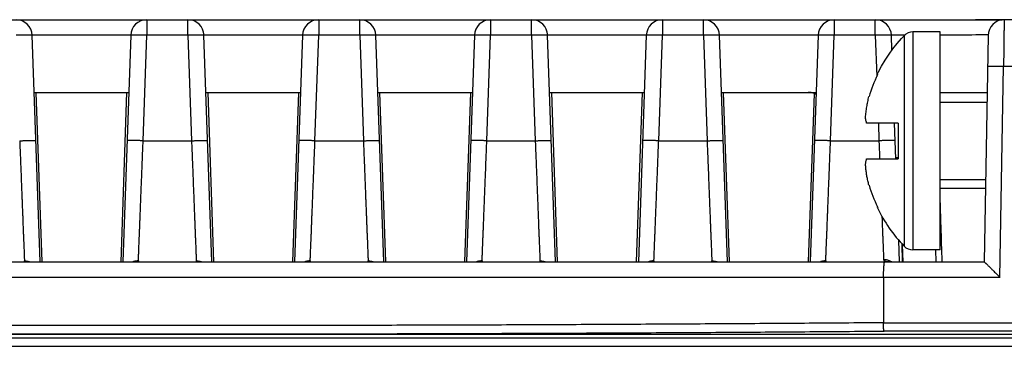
# Model space of a CAD drawing. Header units: inches. Extents: x 0 to 34, y 0 to 22.
# Tile 27 of 78: x 16.6 to 17.8, y 5 to 5.4. Entities that reach past the tile are written whole.
import ezdxf

# ---------------------------------------------------------------- set-up
doc = ezdxf.new("R2010")
doc.units = ezdxf.units.IN
doc.header["$LTSCALE"] = 1.87
doc.header["$MEASUREMENT"] = 0
doc.layers.get('0').update_dxf_attribs({"linetype": 'CONTINUOUS'})

msp = doc.modelspace()

# ---------------------------------------------------------------- linework, layer by layer
at = {"color": 7, "linetype": 'CONTINUOUS'}
for p, q in [((15.5487, 5.3987), (17.7802, 5.3987)), ((16.7529, 5.3987), (16.7529, 5.3794)), ((16.8038, 5.3794), (16.8038, 5.3987)), ((16.9659, 5.3987), (16.9659, 5.3794)), ((17.0168, 5.3794), (17.0168, 5.3987)), ((17.1789, 5.3987), (17.1789, 5.3794)), ((17.2298, 5.3794), (17.2298, 5.3987)), ((17.3919, 5.3987), (17.3919, 5.3794)), ((17.4428, 5.3794), (17.4428, 5.3987)), ((17.6049, 5.3987), (17.6049, 5.3794)), ((17.6558, 5.3794), (17.6558, 5.3987)), ((18.1232, 5.3987), (17.7803, 5.3987)), ((17.8134, 5.3986), (17.8102, 5.3986)), ((17.8102, 5.3986), (17.8102, 5.3986)), ((17.7362, 5.3835), (17.7023, 5.3835)), ((17.7023, 5.3835), (17.7023, 5.1135)), ((17.7362, 5.1135), (17.7362, 5.3835)), ((16.7329, 5.3796), (16.6107, 5.3796)), ((16.6205, 5.0987), (16.6107, 5.3794)), ((16.7329, 5.3794), (16.7231, 5.0987)), ((16.7483, 5.2487), (16.7529, 5.3794)), ((16.8038, 5.3794), (16.7529, 5.3794)), ((16.8038, 5.3794), (16.8083, 5.2487)), ((16.9459, 5.3796), (16.8237, 5.3796)), ((16.8335, 5.0987), (16.8237, 5.3794)), ((16.9459, 5.3794), (16.9361, 5.0987)), ((16.9613, 5.2487), (16.9659, 5.3794)), ((17.0168, 5.3794), (16.9659, 5.3794)), ((17.0168, 5.3794), (17.0213, 5.2487)), ((17.1589, 5.3796), (17.0367, 5.3796)), ((17.0465, 5.0987), (17.0367, 5.3794)), ((17.1589, 5.3794), (17.1491, 5.0987)), ((17.1743, 5.2487), (17.1789, 5.3794)), ((17.2298, 5.3794), (17.1789, 5.3794)), ((17.2298, 5.3794), (17.2343, 5.2487)), ((17.3719, 5.3796), (17.2497, 5.3796)), ((17.2595, 5.0987), (17.2497, 5.3794)), ((17.3719, 5.3794), (17.3621, 5.0987)), ((17.3873, 5.2487), (17.3919, 5.3794)), ((17.4428, 5.3794), (17.3919, 5.3794)), ((17.4428, 5.3794), (17.4473, 5.2487)), ((17.5849, 5.3796), (17.4627, 5.3796)), ((17.4725, 5.0987), (17.4627, 5.3794)), ((17.5849, 5.3794), (17.5751, 5.0987)), ((17.6003, 5.2487), (17.6049, 5.3794)), ((17.6558, 5.3794), (17.6049, 5.3794)), ((17.6558, 5.3794), (17.6575, 5.3283)), ((17.6764, 5.3609), (17.6757, 5.3794)), ((17.6914, 5.3788), (17.6914, 5.1181)), ((17.7955, 5.3791), (17.7906, 5.0987)), ((17.8103, 5.0794), (17.8148, 5.3408)), ((18.1132, 5.3408), (17.8148, 5.3408)), ((16.6132, 5.3087), (16.7304, 5.3087)), ((16.6153, 5.3087), (16.6226, 5.0987)), ((16.721, 5.0987), (16.7283, 5.3087)), ((16.8262, 5.3087), (16.9434, 5.3087)), ((16.8283, 5.3087), (16.8356, 5.0987)), ((16.934, 5.0987), (16.9413, 5.3087)), ((17.0392, 5.3087), (17.1564, 5.3087)), ((17.0413, 5.3087), (17.0486, 5.0987)), ((17.147, 5.0987), (17.1543, 5.3087)), ((17.2522, 5.3087), (17.3694, 5.3087)), ((17.2543, 5.3087), (17.2616, 5.0987)), ((17.36, 5.0987), (17.3673, 5.3087)), ((17.4652, 5.3087), (17.5824, 5.3087)), ((17.4673, 5.3087), (17.4746, 5.0987)), ((17.7362, 5.3087), (17.7943, 5.3087)), ((17.573, 5.0987), (17.5803, 5.3071)), ((17.7362, 5.2965), (17.7941, 5.2965)), ((17.6842, 5.2705), (17.6451, 5.2705)), ((17.6596, 5.2705), (17.6603, 5.2487)), ((17.6811, 5.2265), (17.6795, 5.2705)), ((17.6842, 5.2705), (17.6842, 5.2265)), ((16.7483, 5.2487), (16.8083, 5.2487)), ((16.9613, 5.2487), (17.0213, 5.2487)), ((17.1743, 5.2487), (17.2343, 5.2487)), ((17.3873, 5.2487), (17.4473, 5.2487)), ((17.6003, 5.2487), (17.6603, 5.2487)), ((17.6451, 5.2265), (17.6842, 5.2265)), ((17.681, 5.228), (17.6842, 5.228)), ((17.7362, 5.2005), (17.7924, 5.2005)), ((17.7922, 5.1894), (17.7362, 5.1894)), ((17.6846, 5.1257), (17.6855, 5.0987)), ((17.6885, 5.1214), (17.6893, 5.0987)), ((17.6902, 5.0987), (17.6894, 5.1203)), ((17.7362, 5.1135), (17.7023, 5.1135)), ((17.7304, 5.1135), (17.7308, 5.0987)), ((15.7905, 5.0987), (17.7906, 5.0987)), ((17.8103, 5.0794), (15.7905, 5.0794)), ((17.6659, 5.0794), (17.6659, 5.0232)), ((17.6659, 5.0232), (18.0074, 5.0232)), ((15.6389, 5.009), (18.0035, 5.009)), ((18.0035, 5.004), (15.6389, 5.004)), ((18.0074, 5.0129), (17.6666, 5.0129)), ((15.6639, 4.994), (17.9785, 4.994))]:
    msp.add_line(p, q, dxfattribs=at)
for points in [[(17.8102, 5.3986), (17.8004, 5.3986), (17.7901, 5.3987), (17.7802, 5.3987)], [(17.6584, 5.3315), (17.6598, 5.3341), (17.6636, 5.3413), (17.668, 5.3486), (17.6728, 5.356), (17.6776, 5.3626), (17.6827, 5.3691), (17.6884, 5.3755), (17.6914, 5.3788)], [(16.6069, 5.0987), (16.6065, 5.0987), (16.6062, 5.0987), (16.606, 5.0988), (16.6059, 5.0988), (16.6059, 5.0988)], [(16.7377, 5.0988), (16.7377, 5.0988), (16.7377, 5.0988), (16.7376, 5.0988), (16.7374, 5.0987), (16.7371, 5.0987), (16.7367, 5.0987)], [(16.8199, 5.0987), (16.8195, 5.0987), (16.8192, 5.0987), (16.819, 5.0988), (16.8189, 5.0988), (16.8189, 5.0988)], [(16.9507, 5.0988), (16.9507, 5.0988), (16.9507, 5.0988), (16.9506, 5.0988), (16.9504, 5.0987), (16.9501, 5.0987), (16.9497, 5.0987)], [(17.0329, 5.0987), (17.0325, 5.0987), (17.0322, 5.0987), (17.032, 5.0988), (17.0319, 5.0988), (17.0319, 5.0988)], [(17.1637, 5.0988), (17.1637, 5.0988), (17.1637, 5.0988), (17.1636, 5.0988), (17.1634, 5.0987), (17.1631, 5.0987), (17.1627, 5.0987)], [(17.2459, 5.0987), (17.2455, 5.0987), (17.2452, 5.0987), (17.245, 5.0988), (17.2449, 5.0988), (17.2449, 5.0988)], [(17.3767, 5.0988), (17.3767, 5.0988), (17.3767, 5.0988), (17.3766, 5.0988), (17.3764, 5.0987), (17.3761, 5.0987), (17.3757, 5.0987)], [(17.4589, 5.0987), (17.4585, 5.0987), (17.4582, 5.0987), (17.458, 5.0988), (17.4579, 5.0988), (17.4579, 5.0988)], [(17.5897, 5.0988), (17.5897, 5.0988), (17.5897, 5.0988), (17.5896, 5.0988), (17.5894, 5.0987), (17.5891, 5.0987), (17.5887, 5.0987)], [(17.6763, 5.0987), (17.6755, 5.0987), (17.6748, 5.0988), (17.6743, 5.0988), (17.6738, 5.0988), (17.6735, 5.0988), (17.6734, 5.0989), (17.6733, 5.0989)]]:
    msp.add_lwpolyline(points, dxfattribs=at)
for centre, radius, start, end in [((16.5908, 5.3787), 0.02, 2, 90), ((16.7529, 5.3787), 0.02, 90, 178), ((16.8038, 5.3787), 0.02, 2, 90), ((16.9659, 5.3787), 0.02, 90, 178), ((17.0168, 5.3787), 0.02, 2, 90), ((17.1789, 5.3787), 0.02, 90, 178), ((17.2298, 5.3787), 0.02, 2, 90), ((17.3919, 5.3787), 0.02, 90, 178), ((17.4428, 5.3787), 0.02, 2, 90), ((17.6049, 5.3787), 0.02, 90, 178), ((17.6558, 5.3787), 0.02, 2, 90), ((17.8155, 5.3787), 0.02, 90, 179), ((17.7023, 5.3685), 0.015, 90, 136.356), ((17.8281, 5.2485), 0.1883, 154.2557, 163.0216), ((17.5724, 5.2887), 0.02, 60.3078, 90), ((17.5744, 5.2887), 0.02, 66.6251, 90), ((17.8281, 5.2485), 0.1883, 196.9784, 205.7443), ((17.8281, 5.2485), 0.1889, 206.0813, 223.644), ((17.7023, 5.1285), 0.015, 223.644, 270)]:
    msp.add_arc(centre, radius, start, end, dxfattribs=at)
for points, knots in [([(17.7803, 5.3987), (17.7827, 5.3987), (17.7877, 5.3987), (17.7952, 5.3986), (17.8027, 5.3986), (17.8077, 5.3986), (17.8102, 5.3986)], [0, 0, 0, 0, 0.246547, 0.497917, 0.749945, 1, 1, 1, 1]), ([(17.8102, 5.3986), (17.8105, 5.3986), (17.8112, 5.3986), (17.8121, 5.3986), (17.8127, 5.3986), (17.8131, 5.3986)], [0, 0, 0, 0, 0.341246, 0.674536, 1, 1, 1, 1]), ([(17.8155, 5.3987), (17.8155, 5.3987), (17.8155, 5.3985), (17.8155, 5.3982), (17.8155, 5.3976), (17.8155, 5.3967), (17.8155, 5.3956), (17.8154, 5.3943), (17.8154, 5.3927), (17.8154, 5.391), (17.8154, 5.389), (17.8154, 5.3868), (17.8153, 5.3844), (17.8153, 5.3818), (17.8153, 5.3791), (17.8152, 5.3762), (17.8152, 5.3731), (17.8152, 5.3699), (17.8151, 5.3666), (17.8151, 5.3631), (17.815, 5.3596), (17.815, 5.3559), (17.8149, 5.3522), (17.8149, 5.3485), (17.8149, 5.3446), (17.8148, 5.3421), (17.8148, 5.3408)], [0, 0, 0, 0, 0.002121, 0.008476, 0.019037, 0.033763, 0.052594, 0.07545, 0.102241, 0.132855, 0.167167, 0.205038, 0.246311, 0.290819, 0.338377, 0.388792, 0.441857, 0.497355, 0.555058, 0.61473, 0.676126, 0.738997, 0.803083, 0.868124, 0.933853, 1, 1, 1, 1]), ([(16.6107, 5.3794), (16.6107, 5.3795), (16.6106, 5.3795), (16.6104, 5.3795), (16.6101, 5.3796), (16.6096, 5.3796), (16.609, 5.3797), (16.6083, 5.3797), (16.6074, 5.3797), (16.6065, 5.3797), (16.6054, 5.3797), (16.6043, 5.3797), (16.603, 5.3797), (16.6017, 5.3797), (16.6002, 5.3797), (16.5988, 5.3797), (16.5972, 5.3796), (16.5956, 5.3796), (16.594, 5.3795), (16.5924, 5.3795), (16.5913, 5.3795), (16.5908, 5.3794)], [0, 0, 0, 0, 0.004457, 0.015045, 0.032194, 0.055875, 0.085959, 0.122256, 0.164525, 0.212485, 0.26581, 0.324141, 0.387082, 0.454204, 0.525051, 0.59914, 0.675969, 0.755013, 0.835734, 0.917582, 1, 1, 1, 1]), ([(16.7529, 5.3794), (16.7523, 5.3795), (16.7512, 5.3795), (16.7496, 5.3795), (16.748, 5.3796), (16.7464, 5.3796), (16.7449, 5.3797), (16.7434, 5.3797), (16.742, 5.3797), (16.7406, 5.3797), (16.7394, 5.3797), (16.7382, 5.3797), (16.7371, 5.3797), (16.7362, 5.3797), (16.7353, 5.3797), (16.7346, 5.3797), (16.734, 5.3796), (16.7335, 5.3796), (16.7332, 5.3795), (16.733, 5.3795), (16.7329, 5.3795), (16.7329, 5.3794)], [0, 0, 0, 0, 0.082418, 0.164266, 0.244987, 0.324031, 0.40086, 0.474949, 0.545796, 0.612918, 0.675859, 0.73419, 0.787515, 0.835475, 0.877744, 0.914041, 0.944125, 0.967806, 0.984955, 0.995543, 1, 1, 1, 1]), ([(16.8237, 5.3794), (16.8237, 5.3795), (16.8236, 5.3795), (16.8234, 5.3795), (16.8231, 5.3796), (16.8226, 5.3796), (16.822, 5.3797), (16.8213, 5.3797), (16.8204, 5.3797), (16.8195, 5.3797), (16.8184, 5.3797), (16.8173, 5.3797), (16.816, 5.3797), (16.8147, 5.3797), (16.8132, 5.3797), (16.8118, 5.3797), (16.8102, 5.3796), (16.8086, 5.3796), (16.807, 5.3795), (16.8054, 5.3795), (16.8043, 5.3795), (16.8038, 5.3794)], [0, 0, 0, 0, 0.004457, 0.015045, 0.032194, 0.055875, 0.085959, 0.122256, 0.164525, 0.212485, 0.26581, 0.324141, 0.387082, 0.454204, 0.525051, 0.59914, 0.675969, 0.755013, 0.835734, 0.917582, 1, 1, 1, 1]), ([(16.9659, 5.3794), (16.9653, 5.3795), (16.9642, 5.3795), (16.9626, 5.3795), (16.961, 5.3796), (16.9594, 5.3796), (16.9579, 5.3797), (16.9564, 5.3797), (16.955, 5.3797), (16.9536, 5.3797), (16.9524, 5.3797), (16.9512, 5.3797), (16.9501, 5.3797), (16.9492, 5.3797), (16.9483, 5.3797), (16.9476, 5.3797), (16.947, 5.3796), (16.9465, 5.3796), (16.9462, 5.3795), (16.946, 5.3795), (16.9459, 5.3795), (16.9459, 5.3794)], [0, 0, 0, 0, 0.082418, 0.164266, 0.244987, 0.324031, 0.40086, 0.474949, 0.545796, 0.612918, 0.675859, 0.73419, 0.787515, 0.835475, 0.877744, 0.914041, 0.944125, 0.967806, 0.984955, 0.995543, 1, 1, 1, 1]), ([(17.0367, 5.3794), (17.0367, 5.3795), (17.0366, 5.3795), (17.0364, 5.3795), (17.0361, 5.3796), (17.0356, 5.3796), (17.035, 5.3797), (17.0343, 5.3797), (17.0334, 5.3797), (17.0325, 5.3797), (17.0314, 5.3797), (17.0303, 5.3797), (17.029, 5.3797), (17.0277, 5.3797), (17.0262, 5.3797), (17.0248, 5.3797), (17.0232, 5.3796), (17.0216, 5.3796), (17.02, 5.3795), (17.0184, 5.3795), (17.0173, 5.3795), (17.0168, 5.3794)], [0, 0, 0, 0, 0.004457, 0.015045, 0.032194, 0.055875, 0.085959, 0.122256, 0.164525, 0.212485, 0.26581, 0.324141, 0.387082, 0.454204, 0.525051, 0.59914, 0.675969, 0.755013, 0.835734, 0.917582, 1, 1, 1, 1]), ([(17.1789, 5.3794), (17.1783, 5.3795), (17.1772, 5.3795), (17.1756, 5.3795), (17.174, 5.3796), (17.1724, 5.3796), (17.1709, 5.3797), (17.1694, 5.3797), (17.168, 5.3797), (17.1666, 5.3797), (17.1654, 5.3797), (17.1642, 5.3797), (17.1631, 5.3797), (17.1622, 5.3797), (17.1613, 5.3797), (17.1606, 5.3797), (17.16, 5.3796), (17.1595, 5.3796), (17.1592, 5.3795), (17.159, 5.3795), (17.1589, 5.3795), (17.1589, 5.3794)], [0, 0, 0, 0, 0.082418, 0.164266, 0.244987, 0.324031, 0.40086, 0.474949, 0.545796, 0.612918, 0.675859, 0.73419, 0.787515, 0.835475, 0.877744, 0.914041, 0.944125, 0.967806, 0.984955, 0.995543, 1, 1, 1, 1]), ([(17.2497, 5.3794), (17.2497, 5.3795), (17.2496, 5.3795), (17.2494, 5.3795), (17.2491, 5.3796), (17.2486, 5.3796), (17.248, 5.3797), (17.2473, 5.3797), (17.2464, 5.3797), (17.2455, 5.3797), (17.2444, 5.3797), (17.2433, 5.3797), (17.242, 5.3797), (17.2407, 5.3797), (17.2392, 5.3797), (17.2378, 5.3797), (17.2362, 5.3796), (17.2346, 5.3796), (17.233, 5.3795), (17.2314, 5.3795), (17.2303, 5.3795), (17.2298, 5.3794)], [0, 0, 0, 0, 0.004457, 0.015045, 0.032194, 0.055875, 0.085959, 0.122256, 0.164525, 0.212485, 0.26581, 0.324141, 0.387082, 0.454204, 0.525051, 0.59914, 0.675969, 0.755013, 0.835734, 0.917582, 1, 1, 1, 1]), ([(17.3919, 5.3794), (17.3913, 5.3795), (17.3902, 5.3795), (17.3886, 5.3795), (17.387, 5.3796), (17.3854, 5.3796), (17.3839, 5.3797), (17.3824, 5.3797), (17.381, 5.3797), (17.3796, 5.3797), (17.3784, 5.3797), (17.3772, 5.3797), (17.3761, 5.3797), (17.3752, 5.3797), (17.3743, 5.3797), (17.3736, 5.3797), (17.373, 5.3796), (17.3725, 5.3796), (17.3722, 5.3795), (17.372, 5.3795), (17.3719, 5.3795), (17.3719, 5.3794)], [0, 0, 0, 0, 0.082418, 0.164266, 0.244987, 0.324031, 0.40086, 0.474949, 0.545796, 0.612918, 0.675859, 0.73419, 0.787515, 0.835475, 0.877744, 0.914041, 0.944125, 0.967806, 0.984955, 0.995543, 1, 1, 1, 1]), ([(17.4627, 5.3794), (17.4627, 5.3795), (17.4626, 5.3795), (17.4624, 5.3795), (17.4621, 5.3796), (17.4616, 5.3796), (17.461, 5.3797), (17.4603, 5.3797), (17.4594, 5.3797), (17.4585, 5.3797), (17.4574, 5.3797), (17.4563, 5.3797), (17.455, 5.3797), (17.4537, 5.3797), (17.4522, 5.3797), (17.4508, 5.3797), (17.4492, 5.3796), (17.4476, 5.3796), (17.446, 5.3795), (17.4444, 5.3795), (17.4433, 5.3795), (17.4428, 5.3794)], [0, 0, 0, 0, 0.004457, 0.015045, 0.032194, 0.055875, 0.085959, 0.122256, 0.164525, 0.212485, 0.26581, 0.324141, 0.387082, 0.454204, 0.525051, 0.59914, 0.675969, 0.755013, 0.835734, 0.917582, 1, 1, 1, 1]), ([(17.6049, 5.3794), (17.6043, 5.3795), (17.6032, 5.3795), (17.6016, 5.3795), (17.6, 5.3796), (17.5984, 5.3796), (17.5969, 5.3797), (17.5954, 5.3797), (17.594, 5.3797), (17.5926, 5.3797), (17.5914, 5.3797), (17.5902, 5.3797), (17.5891, 5.3797), (17.5882, 5.3797), (17.5873, 5.3797), (17.5866, 5.3797), (17.586, 5.3796), (17.5855, 5.3796), (17.5852, 5.3795), (17.585, 5.3795), (17.5849, 5.3795), (17.5849, 5.3794)], [0, 0, 0, 0, 0.082418, 0.164266, 0.244987, 0.324031, 0.40086, 0.474949, 0.545796, 0.612918, 0.675859, 0.73419, 0.787515, 0.835475, 0.877744, 0.914041, 0.944125, 0.967806, 0.984955, 0.995543, 1, 1, 1, 1]), ([(17.6757, 5.3794), (17.6757, 5.3795), (17.6756, 5.3795), (17.6754, 5.3795), (17.6751, 5.3796), (17.6746, 5.3796), (17.674, 5.3797), (17.6733, 5.3797), (17.6724, 5.3797), (17.6715, 5.3797), (17.6704, 5.3797), (17.6693, 5.3797), (17.668, 5.3797), (17.6667, 5.3797), (17.6652, 5.3797), (17.6638, 5.3797), (17.6622, 5.3796), (17.6606, 5.3796), (17.659, 5.3795), (17.6574, 5.3795), (17.6563, 5.3795), (17.6558, 5.3794)], [0, 0, 0, 0, 0.004457, 0.015045, 0.032194, 0.055875, 0.085959, 0.122256, 0.164525, 0.212484, 0.26581, 0.324141, 0.387081, 0.454203, 0.52505, 0.59914, 0.675969, 0.755013, 0.835734, 0.917582, 1, 1, 1, 1]), ([(17.7955, 5.3798), (17.7822, 5.3798), (17.7624, 5.3797), (17.7427, 5.3797), (17.7362, 5.3797)], [0, 0, 0, 0, 0.673313, 1, 1, 1, 1]), ([(17.8148, 5.3408), (17.8143, 5.3408), (17.8132, 5.3409), (17.8115, 5.3409), (17.8099, 5.3409), (17.8083, 5.3409), (17.8068, 5.3409), (17.8053, 5.3409), (17.8039, 5.3409), (17.8026, 5.3409), (17.8013, 5.3409), (17.8001, 5.3409), (17.7991, 5.3408), (17.7981, 5.3408), (17.7973, 5.3408), (17.7965, 5.3407), (17.7959, 5.3407), (17.7955, 5.3406), (17.7951, 5.3406), (17.7949, 5.3406), (17.7948, 5.3405), (17.7948, 5.3405)], [0, 0, 0, 0, 0.082403, 0.16424, 0.244953, 0.323992, 0.400818, 0.474908, 0.545756, 0.612879, 0.675823, 0.73416, 0.787492, 0.835457, 0.877731, 0.914031, 0.944119, 0.967804, 0.984954, 0.995543, 1, 1, 1, 1]), ([(17.6589, 5.3312), (17.6588, 5.3313), (17.6587, 5.3313), (17.6584, 5.3315), (17.6584, 5.3315)], [0, 0, 0, 0, 0.749885, 1, 1, 1, 1]), ([(17.6584, 5.3303), (17.6585, 5.3304), (17.6586, 5.3306), (17.6587, 5.3309), (17.6588, 5.3311), (17.6589, 5.3312)], [0, 0, 0, 0, 0.333472, 0.666805, 1, 1, 1, 1]), ([(17.6437, 5.2775), (17.6439, 5.2797), (17.6443, 5.2841), (17.6452, 5.2906), (17.6464, 5.2971), (17.6474, 5.3014), (17.6479, 5.3035)], [0, 0, 0, 0, 0.251542, 0.501605, 0.750866, 1, 1, 1, 1]), ([(17.6451, 5.2705), (17.6449, 5.2712), (17.6445, 5.2728), (17.644, 5.2751), (17.6438, 5.2767), (17.6437, 5.2775)], [0, 0, 0, 0, 0.337286, 0.671884, 1, 1, 1, 1]), ([(16.5953, 5.2487), (16.5959, 5.2487), (16.597, 5.2488), (16.5986, 5.2488), (16.6002, 5.2489), (16.6018, 5.2489), (16.6033, 5.249), (16.6048, 5.249), (16.6062, 5.249), (16.6076, 5.2491), (16.6088, 5.2491), (16.61, 5.2491), (16.6111, 5.2491), (16.612, 5.2491), (16.6129, 5.2491), (16.6136, 5.2492), (16.6142, 5.2491), (16.6146, 5.2492), (16.615, 5.2491), (16.6152, 5.2492), (16.6153, 5.2491), (16.6153, 5.249)], [0, 0, 0, 0, 0.082033, 0.16389, 0.244587, 0.323781, 0.40067, 0.474861, 0.545766, 0.6129, 0.675901, 0.7342, 0.787539, 0.835407, 0.877546, 0.913695, 0.943577, 0.967, 0.983804, 0.99389, 1, 1, 1, 1]), ([(16.5953, 5.2487), (16.5954, 5.2462), (16.5956, 5.2413), (16.5959, 5.2338), (16.5962, 5.2264), (16.5965, 5.219), (16.5968, 5.2117), (16.5971, 5.2045), (16.5973, 5.1974), (16.5976, 5.1904), (16.5979, 5.1836), (16.5981, 5.177), (16.5984, 5.1705), (16.5986, 5.1642), (16.5989, 5.1581), (16.5991, 5.1523), (16.5993, 5.1467), (16.5995, 5.1413), (16.5997, 5.1363), (16.5999, 5.1315), (16.6001, 5.127), (16.6003, 5.1227), (16.6004, 5.1189), (16.6006, 5.1153), (16.6007, 5.1121), (16.6008, 5.1092), (16.6009, 5.1066), (16.601, 5.1044), (16.6011, 5.1026), (16.6011, 5.1011), (16.6012, 5.1002), (16.6012, 5.0999)], [0, 0, 0, 0, 0.050303, 0.100482, 0.150412, 0.199966, 0.24902, 0.297453, 0.345143, 0.391973, 0.437823, 0.482574, 0.526113, 0.568339, 0.609151, 0.648443, 0.686112, 0.722064, 0.756217, 0.788489, 0.818798, 0.847066, 0.873223, 0.897206, 0.918957, 0.938425, 0.955562, 0.970323, 0.982671, 0.992572, 1, 1, 1, 1]), ([(16.7483, 5.2487), (16.7477, 5.2487), (16.7467, 5.2488), (16.745, 5.2488), (16.7434, 5.2489), (16.7418, 5.2489), (16.7403, 5.249), (16.7388, 5.249), (16.7374, 5.249), (16.736, 5.2491), (16.7348, 5.2491), (16.7336, 5.2491), (16.7326, 5.2491), (16.7316, 5.2491), (16.7308, 5.2491), (16.73, 5.2491), (16.7294, 5.2491), (16.729, 5.2492), (16.7286, 5.2491), (16.7284, 5.2492), (16.7283, 5.2491), (16.7283, 5.249)], [0, 0, 0, 0, 0.081822, 0.163606, 0.244253, 0.323421, 0.400287, 0.474447, 0.545314, 0.612406, 0.675364, 0.733614, 0.786899, 0.834704, 0.876766, 0.912833, 0.942627, 0.965949, 0.982636, 0.992678, 1, 1, 1, 1]), ([(16.7424, 5.0999), (16.7424, 5.1002), (16.7425, 5.1011), (16.7425, 5.1026), (16.7426, 5.1044), (16.7427, 5.1066), (16.7428, 5.1092), (16.7429, 5.1121), (16.743, 5.1153), (16.7432, 5.1189), (16.7433, 5.1227), (16.7435, 5.1269), (16.7437, 5.1315), (16.7439, 5.1363), (16.7441, 5.1413), (16.7443, 5.1467), (16.7445, 5.1523), (16.7447, 5.1581), (16.745, 5.1642), (16.7452, 5.1705), (16.7455, 5.1769), (16.7457, 5.1836), (16.746, 5.1904), (16.7463, 5.1974), (16.7466, 5.2045), (16.7469, 5.2117), (16.7471, 5.219), (16.7474, 5.2263), (16.7477, 5.2338), (16.748, 5.2412), (16.7482, 5.2462), (16.7483, 5.2487)], [0, 0, 0, 0, 0.007429, 0.01733, 0.029678, 0.04444, 0.061577, 0.081043, 0.102792, 0.126773, 0.152928, 0.181191, 0.211489, 0.243746, 0.277884, 0.313823, 0.35148, 0.390762, 0.431562, 0.473775, 0.517304, 0.56205, 0.607901, 0.654731, 0.702419, 0.750854, 0.799924, 0.849504, 0.899465, 0.949674, 1, 1, 1, 1]), ([(16.8083, 5.2487), (16.8089, 5.2487), (16.81, 5.2488), (16.8116, 5.2488), (16.8132, 5.2489), (16.8148, 5.2489), (16.8163, 5.249), (16.8178, 5.249), (16.8192, 5.249), (16.8206, 5.2491), (16.8218, 5.2491), (16.823, 5.2491), (16.8241, 5.2491), (16.825, 5.2491), (16.8259, 5.2491), (16.8266, 5.2492), (16.8272, 5.2491), (16.8276, 5.2492), (16.828, 5.2491), (16.8282, 5.2492), (16.8283, 5.2491), (16.8283, 5.249)], [0, 0, 0, 0, 0.082033, 0.16389, 0.244587, 0.323781, 0.40067, 0.474861, 0.545766, 0.6129, 0.675901, 0.7342, 0.787539, 0.835407, 0.877546, 0.913695, 0.943577, 0.967, 0.983804, 0.99389, 1, 1, 1, 1]), ([(16.8083, 5.2487), (16.8084, 5.2462), (16.8086, 5.2413), (16.8089, 5.2338), (16.8092, 5.2264), (16.8095, 5.219), (16.8098, 5.2117), (16.8101, 5.2045), (16.8103, 5.1974), (16.8106, 5.1904), (16.8109, 5.1836), (16.8111, 5.177), (16.8114, 5.1705), (16.8116, 5.1642), (16.8119, 5.1581), (16.8121, 5.1523), (16.8123, 5.1467), (16.8125, 5.1413), (16.8127, 5.1363), (16.8129, 5.1315), (16.8131, 5.127), (16.8133, 5.1227), (16.8134, 5.1189), (16.8136, 5.1153), (16.8137, 5.1121), (16.8138, 5.1092), (16.8139, 5.1066), (16.814, 5.1044), (16.8141, 5.1026), (16.8141, 5.1011), (16.8142, 5.1002), (16.8142, 5.0999)], [0, 0, 0, 0, 0.050303, 0.100482, 0.150412, 0.199966, 0.24902, 0.297453, 0.345143, 0.391973, 0.437823, 0.482574, 0.526113, 0.568339, 0.609151, 0.648443, 0.686112, 0.722064, 0.756217, 0.788489, 0.818798, 0.847066, 0.873223, 0.897206, 0.918957, 0.938425, 0.955562, 0.970323, 0.982671, 0.992572, 1, 1, 1, 1]), ([(16.9613, 5.2487), (16.9607, 5.2487), (16.9597, 5.2488), (16.958, 5.2488), (16.9564, 5.2489), (16.9548, 5.2489), (16.9533, 5.249), (16.9518, 5.249), (16.9504, 5.249), (16.949, 5.2491), (16.9478, 5.2491), (16.9466, 5.2491), (16.9456, 5.2491), (16.9446, 5.2491), (16.9438, 5.2491), (16.943, 5.2491), (16.9424, 5.2491), (16.942, 5.2492), (16.9416, 5.2491), (16.9414, 5.2492), (16.9413, 5.2491), (16.9413, 5.249)], [0, 0, 0, 0, 0.081822, 0.163606, 0.244253, 0.323421, 0.400287, 0.474447, 0.545314, 0.612406, 0.675364, 0.733614, 0.786899, 0.834704, 0.876766, 0.912833, 0.942627, 0.965949, 0.982636, 0.992678, 1, 1, 1, 1]), ([(16.9554, 5.0999), (16.9554, 5.1002), (16.9555, 5.1011), (16.9555, 5.1026), (16.9556, 5.1044), (16.9557, 5.1066), (16.9558, 5.1092), (16.9559, 5.1121), (16.956, 5.1153), (16.9562, 5.1189), (16.9563, 5.1227), (16.9565, 5.1269), (16.9567, 5.1315), (16.9569, 5.1363), (16.9571, 5.1413), (16.9573, 5.1467), (16.9575, 5.1523), (16.9577, 5.1581), (16.958, 5.1642), (16.9582, 5.1705), (16.9585, 5.1769), (16.9587, 5.1836), (16.959, 5.1904), (16.9593, 5.1974), (16.9596, 5.2045), (16.9599, 5.2117), (16.9601, 5.219), (16.9604, 5.2263), (16.9607, 5.2338), (16.961, 5.2412), (16.9612, 5.2462), (16.9613, 5.2487)], [0, 0, 0, 0, 0.007429, 0.01733, 0.029678, 0.04444, 0.061577, 0.081043, 0.102792, 0.126773, 0.152928, 0.181191, 0.211489, 0.243746, 0.277884, 0.313823, 0.35148, 0.390762, 0.431562, 0.473775, 0.517304, 0.56205, 0.607901, 0.654731, 0.702419, 0.750854, 0.799924, 0.849504, 0.899465, 0.949674, 1, 1, 1, 1]), ([(17.0213, 5.2487), (17.0219, 5.2487), (17.023, 5.2488), (17.0246, 5.2488), (17.0262, 5.2489), (17.0278, 5.2489), (17.0293, 5.249), (17.0308, 5.249), (17.0322, 5.249), (17.0336, 5.2491), (17.0348, 5.2491), (17.036, 5.2491), (17.0371, 5.2491), (17.038, 5.2491), (17.0389, 5.2491), (17.0396, 5.2492), (17.0402, 5.2491), (17.0406, 5.2492), (17.041, 5.2491), (17.0412, 5.2492), (17.0413, 5.2491), (17.0413, 5.249)], [0, 0, 0, 0, 0.082033, 0.16389, 0.244587, 0.323781, 0.40067, 0.474861, 0.545766, 0.6129, 0.675901, 0.7342, 0.787539, 0.835407, 0.877546, 0.913695, 0.943577, 0.967, 0.983804, 0.99389, 1, 1, 1, 1]), ([(17.0213, 5.2487), (17.0214, 5.2462), (17.0216, 5.2413), (17.0219, 5.2338), (17.0222, 5.2264), (17.0225, 5.219), (17.0228, 5.2117), (17.0231, 5.2045), (17.0233, 5.1974), (17.0236, 5.1904), (17.0239, 5.1836), (17.0241, 5.177), (17.0244, 5.1705), (17.0246, 5.1642), (17.0249, 5.1581), (17.0251, 5.1523), (17.0253, 5.1467), (17.0255, 5.1413), (17.0257, 5.1363), (17.0259, 5.1315), (17.0261, 5.127), (17.0263, 5.1227), (17.0264, 5.1189), (17.0266, 5.1153), (17.0267, 5.1121), (17.0268, 5.1092), (17.0269, 5.1066), (17.027, 5.1044), (17.0271, 5.1026), (17.0271, 5.1011), (17.0272, 5.1002), (17.0272, 5.0999)], [0, 0, 0, 0, 0.050303, 0.100482, 0.150412, 0.199966, 0.24902, 0.297453, 0.345143, 0.391973, 0.437823, 0.482574, 0.526113, 0.568339, 0.609151, 0.648443, 0.686112, 0.722064, 0.756217, 0.788489, 0.818798, 0.847066, 0.873223, 0.897206, 0.918957, 0.938425, 0.955562, 0.970323, 0.982671, 0.992572, 1, 1, 1, 1]), ([(17.1743, 5.2487), (17.1737, 5.2487), (17.1727, 5.2488), (17.171, 5.2488), (17.1694, 5.2489), (17.1678, 5.2489), (17.1663, 5.249), (17.1648, 5.249), (17.1634, 5.249), (17.162, 5.2491), (17.1608, 5.2491), (17.1596, 5.2491), (17.1586, 5.2491), (17.1576, 5.2491), (17.1568, 5.2491), (17.156, 5.2491), (17.1554, 5.2491), (17.155, 5.2492), (17.1546, 5.2491), (17.1544, 5.2492), (17.1543, 5.2491), (17.1543, 5.249)], [0, 0, 0, 0, 0.081822, 0.163606, 0.244253, 0.323421, 0.400287, 0.474447, 0.545314, 0.612406, 0.675364, 0.733614, 0.786899, 0.834704, 0.876766, 0.912833, 0.942627, 0.965949, 0.982636, 0.992678, 1, 1, 1, 1]), ([(17.1684, 5.0999), (17.1684, 5.1002), (17.1685, 5.1011), (17.1685, 5.1026), (17.1686, 5.1044), (17.1687, 5.1066), (17.1688, 5.1092), (17.1689, 5.1121), (17.169, 5.1153), (17.1692, 5.1189), (17.1693, 5.1227), (17.1695, 5.1269), (17.1697, 5.1315), (17.1699, 5.1363), (17.1701, 5.1413), (17.1703, 5.1467), (17.1705, 5.1523), (17.1707, 5.1581), (17.171, 5.1642), (17.1712, 5.1705), (17.1715, 5.1769), (17.1717, 5.1836), (17.172, 5.1904), (17.1723, 5.1974), (17.1726, 5.2045), (17.1729, 5.2117), (17.1731, 5.219), (17.1734, 5.2263), (17.1737, 5.2338), (17.174, 5.2412), (17.1742, 5.2462), (17.1743, 5.2487)], [0, 0, 0, 0, 0.007429, 0.01733, 0.029678, 0.04444, 0.061577, 0.081043, 0.102792, 0.126773, 0.152928, 0.181191, 0.211489, 0.243746, 0.277884, 0.313823, 0.35148, 0.390762, 0.431562, 0.473775, 0.517304, 0.56205, 0.607901, 0.654731, 0.702419, 0.750854, 0.799924, 0.849504, 0.899465, 0.949674, 1, 1, 1, 1]), ([(17.2343, 5.2487), (17.2349, 5.2487), (17.236, 5.2488), (17.2376, 5.2488), (17.2392, 5.2489), (17.2408, 5.2489), (17.2423, 5.249), (17.2438, 5.249), (17.2452, 5.249), (17.2466, 5.2491), (17.2478, 5.2491), (17.249, 5.2491), (17.2501, 5.2491), (17.251, 5.2491), (17.2519, 5.2491), (17.2526, 5.2492), (17.2532, 5.2491), (17.2536, 5.2492), (17.254, 5.2491), (17.2542, 5.2492), (17.2543, 5.2491), (17.2543, 5.249)], [0, 0, 0, 0, 0.082033, 0.16389, 0.244587, 0.323781, 0.40067, 0.474861, 0.545766, 0.6129, 0.675901, 0.7342, 0.787539, 0.835407, 0.877546, 0.913695, 0.943577, 0.967, 0.983804, 0.99389, 1, 1, 1, 1]), ([(17.2343, 5.2487), (17.2344, 5.2462), (17.2346, 5.2413), (17.2349, 5.2338), (17.2352, 5.2264), (17.2355, 5.219), (17.2358, 5.2117), (17.2361, 5.2045), (17.2363, 5.1974), (17.2366, 5.1904), (17.2369, 5.1836), (17.2371, 5.177), (17.2374, 5.1705), (17.2376, 5.1642), (17.2379, 5.1581), (17.2381, 5.1523), (17.2383, 5.1467), (17.2385, 5.1413), (17.2387, 5.1363), (17.2389, 5.1315), (17.2391, 5.127), (17.2393, 5.1227), (17.2394, 5.1189), (17.2396, 5.1153), (17.2397, 5.1121), (17.2398, 5.1092), (17.2399, 5.1066), (17.24, 5.1044), (17.2401, 5.1026), (17.2401, 5.1011), (17.2402, 5.1002), (17.2402, 5.0999)], [0, 0, 0, 0, 0.050303, 0.100482, 0.150412, 0.199966, 0.24902, 0.297453, 0.345143, 0.391973, 0.437823, 0.482574, 0.526113, 0.568339, 0.609151, 0.648443, 0.686112, 0.722064, 0.756217, 0.788489, 0.818798, 0.847066, 0.873223, 0.897206, 0.918957, 0.938425, 0.955562, 0.970323, 0.982671, 0.992572, 1, 1, 1, 1]), ([(17.3873, 5.2487), (17.3867, 5.2487), (17.3857, 5.2488), (17.384, 5.2488), (17.3824, 5.2489), (17.3808, 5.2489), (17.3793, 5.249), (17.3778, 5.249), (17.3764, 5.249), (17.375, 5.2491), (17.3738, 5.2491), (17.3726, 5.2491), (17.3716, 5.2491), (17.3706, 5.2491), (17.3698, 5.2491), (17.369, 5.2491), (17.3684, 5.2491), (17.368, 5.2492), (17.3676, 5.2491), (17.3674, 5.2492), (17.3673, 5.2491), (17.3673, 5.249)], [0, 0, 0, 0, 0.081822, 0.163606, 0.244253, 0.323421, 0.400287, 0.474447, 0.545314, 0.612406, 0.675364, 0.733614, 0.786899, 0.834704, 0.876766, 0.912833, 0.942627, 0.965949, 0.982636, 0.992678, 1, 1, 1, 1]), ([(17.3814, 5.0999), (17.3814, 5.1002), (17.3815, 5.1011), (17.3815, 5.1026), (17.3816, 5.1044), (17.3817, 5.1066), (17.3818, 5.1092), (17.3819, 5.1121), (17.382, 5.1153), (17.3822, 5.1189), (17.3823, 5.1227), (17.3825, 5.1269), (17.3827, 5.1315), (17.3829, 5.1363), (17.3831, 5.1413), (17.3833, 5.1467), (17.3835, 5.1523), (17.3837, 5.1581), (17.384, 5.1642), (17.3842, 5.1705), (17.3845, 5.1769), (17.3847, 5.1836), (17.385, 5.1904), (17.3853, 5.1974), (17.3856, 5.2045), (17.3859, 5.2117), (17.3861, 5.219), (17.3864, 5.2263), (17.3867, 5.2338), (17.387, 5.2412), (17.3872, 5.2462), (17.3873, 5.2487)], [0, 0, 0, 0, 0.007429, 0.01733, 0.029678, 0.04444, 0.061577, 0.081043, 0.102792, 0.126773, 0.152928, 0.181191, 0.211489, 0.243746, 0.277884, 0.313823, 0.35148, 0.390762, 0.431562, 0.473775, 0.517304, 0.56205, 0.607901, 0.654731, 0.702419, 0.750854, 0.799924, 0.849504, 0.899465, 0.949674, 1, 1, 1, 1]), ([(17.4473, 5.2487), (17.4479, 5.2487), (17.449, 5.2488), (17.4506, 5.2488), (17.4522, 5.2489), (17.4538, 5.2489), (17.4553, 5.249), (17.4568, 5.249), (17.4582, 5.249), (17.4596, 5.2491), (17.4608, 5.2491), (17.462, 5.2491), (17.4631, 5.2491), (17.464, 5.2491), (17.4649, 5.2491), (17.4656, 5.2492), (17.4662, 5.2491), (17.4666, 5.2492), (17.467, 5.2491), (17.4672, 5.2492), (17.4673, 5.2491), (17.4673, 5.249)], [0, 0, 0, 0, 0.082033, 0.16389, 0.244587, 0.323781, 0.40067, 0.474861, 0.545766, 0.6129, 0.675901, 0.7342, 0.787539, 0.835407, 0.877546, 0.913695, 0.943577, 0.967, 0.983804, 0.99389, 1, 1, 1, 1]), ([(17.4473, 5.2487), (17.4474, 5.2462), (17.4476, 5.2413), (17.4479, 5.2338), (17.4482, 5.2264), (17.4485, 5.219), (17.4488, 5.2117), (17.4491, 5.2045), (17.4493, 5.1974), (17.4496, 5.1904), (17.4499, 5.1836), (17.4501, 5.177), (17.4504, 5.1705), (17.4506, 5.1642), (17.4509, 5.1581), (17.4511, 5.1523), (17.4513, 5.1467), (17.4515, 5.1413), (17.4517, 5.1363), (17.4519, 5.1315), (17.4521, 5.127), (17.4523, 5.1227), (17.4524, 5.1189), (17.4526, 5.1153), (17.4527, 5.1121), (17.4528, 5.1092), (17.4529, 5.1066), (17.453, 5.1044), (17.4531, 5.1026), (17.4531, 5.1011), (17.4532, 5.1002), (17.4532, 5.0999)], [0, 0, 0, 0, 0.050303, 0.100482, 0.150412, 0.199966, 0.24902, 0.297453, 0.345143, 0.391973, 0.437823, 0.482574, 0.526113, 0.568339, 0.609151, 0.648443, 0.686112, 0.722064, 0.756217, 0.788489, 0.818798, 0.847066, 0.873223, 0.897206, 0.918957, 0.938425, 0.955562, 0.970323, 0.982671, 0.992572, 1, 1, 1, 1]), ([(17.6003, 5.2487), (17.5997, 5.2487), (17.5987, 5.2488), (17.597, 5.2488), (17.5954, 5.2489), (17.5938, 5.2489), (17.5923, 5.249), (17.5908, 5.249), (17.5894, 5.249), (17.588, 5.2491), (17.5868, 5.2491), (17.5856, 5.2491), (17.5846, 5.2491), (17.5836, 5.2491), (17.5828, 5.2491), (17.582, 5.2491), (17.5814, 5.2491), (17.581, 5.2492), (17.5806, 5.2491), (17.5804, 5.2492), (17.5803, 5.2491), (17.5803, 5.249)], [0, 0, 0, 0, 0.081822, 0.163606, 0.244253, 0.323421, 0.400287, 0.474447, 0.545314, 0.612406, 0.675364, 0.733614, 0.786899, 0.834704, 0.876766, 0.912833, 0.942627, 0.965949, 0.982636, 0.992678, 1, 1, 1, 1]), ([(17.5944, 5.0999), (17.5944, 5.1002), (17.5945, 5.1011), (17.5945, 5.1026), (17.5946, 5.1044), (17.5947, 5.1066), (17.5948, 5.1092), (17.5949, 5.1121), (17.595, 5.1153), (17.5952, 5.1189), (17.5953, 5.1227), (17.5955, 5.1269), (17.5957, 5.1315), (17.5959, 5.1363), (17.5961, 5.1413), (17.5963, 5.1467), (17.5965, 5.1523), (17.5967, 5.1581), (17.597, 5.1642), (17.5972, 5.1705), (17.5975, 5.1769), (17.5977, 5.1836), (17.598, 5.1904), (17.5983, 5.1974), (17.5986, 5.2045), (17.5989, 5.2117), (17.5991, 5.219), (17.5994, 5.2263), (17.5997, 5.2338), (17.6, 5.2412), (17.6002, 5.2462), (17.6003, 5.2487)], [0, 0, 0, 0, 0.007429, 0.01733, 0.029678, 0.04444, 0.061577, 0.081043, 0.102792, 0.126773, 0.152928, 0.181191, 0.211489, 0.243746, 0.277884, 0.313823, 0.35148, 0.390762, 0.431562, 0.473775, 0.517304, 0.56205, 0.607901, 0.654731, 0.702419, 0.750854, 0.799924, 0.849504, 0.899465, 0.949674, 1, 1, 1, 1]), ([(17.68, 5.2491), (17.6799, 5.2491), (17.6796, 5.2491), (17.6792, 5.2492), (17.6786, 5.2492), (17.6778, 5.2492), (17.677, 5.2492), (17.676, 5.2491), (17.675, 5.2491), (17.6738, 5.2491), (17.6726, 5.2491), (17.6712, 5.2491), (17.6698, 5.249), (17.6683, 5.249), (17.6668, 5.2489), (17.6652, 5.2489), (17.6636, 5.2488), (17.662, 5.2488), (17.6609, 5.2487), (17.6603, 5.2487)], [0, 0, 0, 0, 0.017207, 0.0411, 0.071536, 0.108337, 0.151215, 0.199905, 0.254137, 0.3134, 0.377439, 0.44567, 0.517727, 0.593118, 0.671251, 0.751719, 0.833691, 0.916821, 1, 1, 1, 1]), ([(17.6603, 5.2487), (17.6604, 5.2462), (17.6606, 5.241), (17.6609, 5.2336), (17.6611, 5.2288), (17.6612, 5.2265)], [0, 0, 0, 0, 0.345892, 0.691041, 1, 1, 1, 1]), ([(17.6437, 5.2195), (17.6438, 5.2199), (17.6439, 5.2209), (17.6441, 5.2223), (17.6444, 5.2237), (17.6447, 5.2251), (17.6449, 5.226), (17.6451, 5.2265)], [0, 0, 0, 0, 0.198074, 0.395803, 0.594486, 0.795435, 1, 1, 1, 1]), ([(17.6479, 5.1935), (17.6477, 5.1945), (17.6472, 5.1964), (17.6466, 5.1992), (17.646, 5.2019), (17.6455, 5.2045), (17.6451, 5.207), (17.6447, 5.2095), (17.6444, 5.212), (17.6441, 5.2145), (17.6439, 5.217), (17.6438, 5.2186), (17.6437, 5.2195)], [0, 0, 0, 0, 0.115713, 0.225048, 0.329201, 0.429367, 0.526714, 0.622306, 0.716803, 0.810838, 0.905038, 1, 1, 1, 1]), ([(17.7387, 5.0987), (17.7383, 5.1133), (17.7374, 5.14), (17.7366, 5.1668), (17.7362, 5.179)], [0, 0, 0, 0, 0.543383, 1, 1, 1, 1]), ([(17.6589, 5.1658), (17.6588, 5.1659), (17.6587, 5.1661), (17.6586, 5.1664), (17.6585, 5.1666), (17.6584, 5.1667)], [0, 0, 0, 0, 0.333195, 0.666528, 1, 1, 1, 1]), ([(17.6589, 5.1658), (17.6588, 5.1657), (17.6587, 5.1656), (17.6585, 5.1655), (17.6585, 5.1655)], [0, 0, 0, 0, 0.66653, 1, 1, 1, 1]), ([(17.664, 5.155), (17.6641, 5.1533), (17.6642, 5.1497), (17.6644, 5.1443), (17.6646, 5.1389), (17.6648, 5.1338), (17.665, 5.129), (17.6652, 5.1245), (17.6654, 5.1204), (17.6655, 5.1166), (17.6657, 5.1131), (17.6658, 5.11), (17.6659, 5.1073), (17.666, 5.1049), (17.6661, 5.1029), (17.6661, 5.1018), (17.6661, 5.1012)], [0, 0, 0, 0, 0.096304, 0.201621, 0.301812, 0.39662, 0.485775, 0.56903, 0.646165, 0.716984, 0.781299, 0.838939, 0.889753, 0.933609, 0.97039, 1, 1, 1, 1]), ([(16.6072, 5.0987), (16.6068, 5.0987), (16.606, 5.0987), (16.6049, 5.0988), (16.6039, 5.0988), (16.6031, 5.0989), (16.6024, 5.0991), (16.6019, 5.0992), (16.6015, 5.0994), (16.6013, 5.0996), (16.6012, 5.0998), (16.6012, 5.0999)], [0, 0, 0, 0, 0.194447, 0.368741, 0.521604, 0.652151, 0.760089, 0.845881, 0.911215, 0.959969, 1, 1, 1, 1]), ([(16.6012, 5.0999), (16.6018, 5.0999), (16.6029, 5.0998), (16.6046, 5.0996), (16.6057, 5.0994), (16.6063, 5.0992)], [0, 0, 0, 0, 0.333481, 0.666804, 1, 1, 1, 1]), ([(16.7424, 5.0999), (16.7419, 5.0999), (16.7407, 5.0998), (16.739, 5.0996), (16.7379, 5.0994), (16.7374, 5.0992)], [0, 0, 0, 0, 0.333372, 0.666772, 1, 1, 1, 1]), ([(16.7424, 5.0999), (16.7424, 5.0998), (16.7424, 5.0996), (16.7421, 5.0994), (16.7417, 5.0992), (16.7412, 5.0991), (16.7405, 5.0989), (16.7397, 5.0988), (16.7387, 5.0988), (16.738, 5.0988), (16.7377, 5.0987)], [0, 0, 0, 0, 0.049892, 0.110631, 0.191996, 0.298814, 0.433133, 0.595524, 0.785606, 1, 1, 1, 1]), ([(16.8202, 5.0987), (16.8198, 5.0987), (16.819, 5.0987), (16.8179, 5.0988), (16.8169, 5.0988), (16.8161, 5.0989), (16.8154, 5.0991), (16.8149, 5.0992), (16.8145, 5.0994), (16.8143, 5.0996), (16.8142, 5.0998), (16.8142, 5.0999)], [0, 0, 0, 0, 0.194447, 0.368741, 0.521604, 0.652151, 0.760089, 0.845881, 0.911215, 0.959969, 1, 1, 1, 1]), ([(16.8142, 5.0999), (16.8148, 5.0999), (16.8159, 5.0998), (16.8176, 5.0996), (16.8187, 5.0994), (16.8193, 5.0992)], [0, 0, 0, 0, 0.333481, 0.666804, 1, 1, 1, 1]), ([(16.9554, 5.0999), (16.9549, 5.0999), (16.9537, 5.0998), (16.952, 5.0996), (16.9509, 5.0994), (16.9504, 5.0992)], [0, 0, 0, 0, 0.333372, 0.666772, 1, 1, 1, 1]), ([(16.9554, 5.0999), (16.9554, 5.0998), (16.9554, 5.0996), (16.9551, 5.0994), (16.9547, 5.0992), (16.9542, 5.0991), (16.9535, 5.0989), (16.9527, 5.0988), (16.9517, 5.0988), (16.951, 5.0988), (16.9507, 5.0987)], [0, 0, 0, 0, 0.049892, 0.110631, 0.191996, 0.298814, 0.433133, 0.595524, 0.785606, 1, 1, 1, 1]), ([(17.0332, 5.0987), (17.0328, 5.0987), (17.032, 5.0987), (17.0309, 5.0988), (17.0299, 5.0988), (17.0291, 5.0989), (17.0284, 5.0991), (17.0279, 5.0992), (17.0275, 5.0994), (17.0273, 5.0996), (17.0272, 5.0998), (17.0272, 5.0999)], [0, 0, 0, 0, 0.194447, 0.368741, 0.521604, 0.652151, 0.760089, 0.845881, 0.911215, 0.959969, 1, 1, 1, 1]), ([(17.0272, 5.0999), (17.0278, 5.0999), (17.0289, 5.0998), (17.0306, 5.0996), (17.0317, 5.0994), (17.0323, 5.0992)], [0, 0, 0, 0, 0.333481, 0.666804, 1, 1, 1, 1]), ([(17.1684, 5.0999), (17.1679, 5.0999), (17.1667, 5.0998), (17.165, 5.0996), (17.1639, 5.0994), (17.1634, 5.0992)], [0, 0, 0, 0, 0.333372, 0.666772, 1, 1, 1, 1]), ([(17.1684, 5.0999), (17.1684, 5.0998), (17.1684, 5.0996), (17.1681, 5.0994), (17.1677, 5.0992), (17.1672, 5.0991), (17.1665, 5.0989), (17.1657, 5.0988), (17.1647, 5.0988), (17.164, 5.0988), (17.1637, 5.0987)], [0, 0, 0, 0, 0.049892, 0.110631, 0.191996, 0.298814, 0.433133, 0.595524, 0.785606, 1, 1, 1, 1]), ([(17.2462, 5.0987), (17.2458, 5.0987), (17.245, 5.0987), (17.2439, 5.0988), (17.2429, 5.0988), (17.2421, 5.0989), (17.2414, 5.0991), (17.2409, 5.0992), (17.2405, 5.0994), (17.2403, 5.0996), (17.2402, 5.0998), (17.2402, 5.0999)], [0, 0, 0, 0, 0.194447, 0.368741, 0.521604, 0.652151, 0.760089, 0.845881, 0.911215, 0.959969, 1, 1, 1, 1]), ([(17.2402, 5.0999), (17.2408, 5.0999), (17.2419, 5.0998), (17.2436, 5.0996), (17.2447, 5.0994), (17.2453, 5.0992)], [0, 0, 0, 0, 0.333481, 0.666804, 1, 1, 1, 1]), ([(17.3814, 5.0999), (17.3809, 5.0999), (17.3797, 5.0998), (17.378, 5.0996), (17.3769, 5.0994), (17.3764, 5.0992)], [0, 0, 0, 0, 0.333372, 0.666772, 1, 1, 1, 1]), ([(17.3814, 5.0999), (17.3814, 5.0998), (17.3814, 5.0996), (17.3811, 5.0994), (17.3807, 5.0992), (17.3802, 5.0991), (17.3795, 5.0989), (17.3787, 5.0988), (17.3777, 5.0988), (17.377, 5.0988), (17.3767, 5.0987)], [0, 0, 0, 0, 0.049892, 0.110631, 0.191996, 0.298814, 0.433133, 0.595524, 0.785606, 1, 1, 1, 1]), ([(17.4592, 5.0987), (17.4588, 5.0987), (17.458, 5.0987), (17.4569, 5.0988), (17.4559, 5.0988), (17.4551, 5.0989), (17.4544, 5.0991), (17.4539, 5.0992), (17.4535, 5.0994), (17.4533, 5.0996), (17.4532, 5.0998), (17.4532, 5.0999)], [0, 0, 0, 0, 0.194447, 0.368741, 0.521604, 0.652151, 0.760089, 0.845881, 0.911215, 0.959969, 1, 1, 1, 1]), ([(17.4532, 5.0999), (17.4538, 5.0999), (17.4549, 5.0998), (17.4566, 5.0996), (17.4577, 5.0994), (17.4583, 5.0992)], [0, 0, 0, 0, 0.333481, 0.666804, 1, 1, 1, 1]), ([(17.5944, 5.0999), (17.5939, 5.0999), (17.5927, 5.0998), (17.591, 5.0996), (17.5899, 5.0994), (17.5894, 5.0992)], [0, 0, 0, 0, 0.333372, 0.666772, 1, 1, 1, 1]), ([(17.5944, 5.0999), (17.5944, 5.0998), (17.5944, 5.0996), (17.5941, 5.0994), (17.5937, 5.0992), (17.5932, 5.0991), (17.5925, 5.0989), (17.5917, 5.0988), (17.5907, 5.0988), (17.59, 5.0988), (17.5897, 5.0987)], [0, 0, 0, 0, 0.049892, 0.110631, 0.191996, 0.298814, 0.433133, 0.595524, 0.785606, 1, 1, 1, 1]), ([(17.666, 5.0794), (17.666, 5.08), (17.666, 5.0811), (17.6661, 5.0828), (17.6661, 5.0844), (17.6661, 5.0861), (17.6662, 5.0876), (17.6662, 5.0891), (17.6663, 5.0905), (17.6664, 5.0918), (17.6665, 5.0931), (17.6666, 5.0942), (17.6667, 5.0952), (17.6668, 5.0961), (17.6669, 5.0969), (17.667, 5.0975), (17.6672, 5.098), (17.6673, 5.0984), (17.6674, 5.0986), (17.6675, 5.0987), (17.6676, 5.0987)], [0, 0, 0, 0, 0.087055, 0.173271, 0.257915, 0.340548, 0.420384, 0.497048, 0.569807, 0.638282, 0.701887, 0.760197, 0.812816, 0.859306, 0.89944, 0.932868, 0.959493, 0.979193, 0.992243, 1, 1, 1, 1]), ([(17.6661, 5.1012), (17.6661, 5.1011), (17.6662, 5.1008), (17.6665, 5.1003), (17.667, 5.1), (17.6676, 5.0997), (17.6684, 5.0994), (17.6694, 5.0992), (17.6706, 5.099), (17.672, 5.0989), (17.6735, 5.0988), (17.6752, 5.0987), (17.6764, 5.0987), (17.677, 5.0987)], [0, 0, 0, 0, 0.038414, 0.079734, 0.128771, 0.188941, 0.262307, 0.349958, 0.452274, 0.569133, 0.700028, 0.84414, 1, 1, 1, 1]), ([(17.6759, 5.0987), (17.6754, 5.099), (17.6744, 5.0995), (17.6728, 5.1001), (17.6712, 5.1006), (17.6695, 5.101), (17.6678, 5.1012), (17.6667, 5.1012), (17.6661, 5.1012)], [0, 0, 0, 0, 0.162542, 0.329732, 0.497088, 0.664627, 0.832306, 1, 1, 1, 1]), ([(17.7906, 5.0987), (17.7906, 5.0987), (17.7907, 5.0987), (17.7909, 5.0985), (17.7912, 5.0983), (17.7915, 5.098), (17.792, 5.0976), (17.7925, 5.0971), (17.7932, 5.0964), (17.794, 5.0957), (17.7948, 5.0948), (17.7959, 5.0938), (17.797, 5.0927), (17.7983, 5.0915), (17.7997, 5.0901), (17.8012, 5.0885), (17.8029, 5.0869), (17.8046, 5.0851), (17.8065, 5.0833), (17.8083, 5.0814), (17.8096, 5.0801), (17.8103, 5.0794)], [0, 0, 0, 0, 0.003519, 0.011354, 0.023695, 0.040781, 0.062816, 0.09016, 0.123158, 0.162097, 0.207196, 0.258733, 0.316969, 0.382076, 0.454215, 0.533273, 0.618356, 0.708373, 0.802691, 0.90032, 1, 1, 1, 1]), ([(17.6658, 5.0232), (17.6332, 5.0229), (17.5678, 5.0224), (17.4696, 5.0218), (17.3712, 5.0212), (17.2727, 5.0207), (17.174, 5.0203), (17.0751, 5.02), (16.9762, 5.0198), (16.8773, 5.0196), (16.7783, 5.0196), (16.6793, 5.0196), (16.5803, 5.0198), (16.4814, 5.02), (16.3826, 5.0203), (16.2839, 5.0207), (16.1853, 5.0212), (16.0869, 5.0218), (15.9887, 5.0224), (15.9234, 5.0229), (15.8907, 5.0232)], [0, 0, 0, 0, 0.055162, 0.110479, 0.165913, 0.221445, 0.277058, 0.332736, 0.388463, 0.444222, 0.499998, 0.555774, 0.611535, 0.667262, 0.72294, 0.778554, 0.834086, 0.88952, 0.944838, 1, 1, 1, 1]), ([(17.6666, 5.0129), (17.6666, 5.0129), (17.6665, 5.013), (17.6665, 5.0132), (17.6664, 5.0135), (17.6663, 5.0138), (17.6663, 5.0143), (17.6662, 5.0148), (17.6662, 5.0154), (17.6661, 5.0161), (17.666, 5.0169), (17.666, 5.0177), (17.666, 5.0185), (17.6659, 5.0194), (17.6659, 5.0203), (17.6659, 5.0213), (17.6659, 5.0222), (17.6659, 5.0229), (17.6659, 5.0232)], [0, 0, 0, 0, 0.012031, 0.031737, 0.059747, 0.096129, 0.14057, 0.192577, 0.251908, 0.31779, 0.3897, 0.467097, 0.548947, 0.634833, 0.723772, 0.814723, 0.907239, 1, 1, 1, 1]), ([(15.8899, 5.0129), (15.9226, 5.0126), (15.988, 5.0121), (16.0863, 5.0114), (16.1847, 5.0108), (16.2834, 5.0104), (16.3822, 5.01), (16.4811, 5.0097), (16.5801, 5.0094), (16.6792, 5.0093), (16.7783, 5.0093), (16.8773, 5.0093), (16.9764, 5.0094), (17.0754, 5.0097), (17.1743, 5.01), (17.2731, 5.0104), (17.3718, 5.0108), (17.4703, 5.0114), (17.5685, 5.0121), (17.634, 5.0126), (17.6666, 5.0129)], [0, 0, 0, 0, 0.055175, 0.110486, 0.165914, 0.221444, 0.27706, 0.332743, 0.388472, 0.44423, 0.500001, 0.555772, 0.611529, 0.667259, 0.722942, 0.778557, 0.834087, 0.889516, 0.944826, 1, 1, 1, 1])]:
    msp.add_open_spline(points, degree=3, knots=knots, dxfattribs=at)
for points in [[(17.6923, 5.3796), (17.6867, 5.3796), (17.6812, 5.3796), (17.6757, 5.3796)], [(17.6802, 5.2491), (17.6801, 5.2491), (17.6801, 5.2491), (17.68, 5.2491)], [(17.6803, 5.2491), (17.6803, 5.2491), (17.6803, 5.2491), (17.6802, 5.2491)], [(16.6063, 5.0992), (16.6066, 5.0991), (16.6069, 5.099), (16.6073, 5.0989)], [(16.6073, 5.0989), (16.6075, 5.0989), (16.6077, 5.0988), (16.6079, 5.0987)], [(16.7364, 5.0989), (16.7362, 5.0989), (16.7359, 5.0988), (16.7357, 5.0987)], [(16.7374, 5.0992), (16.737, 5.0991), (16.7367, 5.099), (16.7364, 5.0989)], [(16.8193, 5.0992), (16.8196, 5.0991), (16.8199, 5.099), (16.8203, 5.0989)], [(16.8203, 5.0989), (16.8205, 5.0989), (16.8207, 5.0988), (16.8209, 5.0987)], [(16.9494, 5.0989), (16.9492, 5.0989), (16.9489, 5.0988), (16.9487, 5.0987)], [(16.9504, 5.0992), (16.95, 5.0991), (16.9497, 5.099), (16.9494, 5.0989)], [(17.0323, 5.0992), (17.0326, 5.0991), (17.0329, 5.099), (17.0333, 5.0989)], [(17.0333, 5.0989), (17.0335, 5.0989), (17.0337, 5.0988), (17.0339, 5.0987)], [(17.1624, 5.0989), (17.1622, 5.0989), (17.1619, 5.0988), (17.1617, 5.0987)], [(17.1634, 5.0992), (17.163, 5.0991), (17.1627, 5.099), (17.1624, 5.0989)], [(17.2453, 5.0992), (17.2456, 5.0991), (17.2459, 5.099), (17.2463, 5.0989)], [(17.2463, 5.0989), (17.2465, 5.0989), (17.2467, 5.0988), (17.2469, 5.0987)], [(17.3754, 5.0989), (17.3752, 5.0989), (17.3749, 5.0988), (17.3747, 5.0987)], [(17.3764, 5.0992), (17.376, 5.0991), (17.3757, 5.099), (17.3754, 5.0989)], [(17.4583, 5.0992), (17.4586, 5.0991), (17.4589, 5.099), (17.4593, 5.0989)], [(17.4593, 5.0989), (17.4595, 5.0989), (17.4597, 5.0988), (17.4599, 5.0987)], [(17.5884, 5.0989), (17.5882, 5.0989), (17.5879, 5.0988), (17.5877, 5.0987)], [(17.5894, 5.0992), (17.589, 5.0991), (17.5887, 5.099), (17.5884, 5.0989)]]:
    msp.add_open_spline(points, degree=3, dxfattribs=at)

doc.saveas('drawing.dxf')
